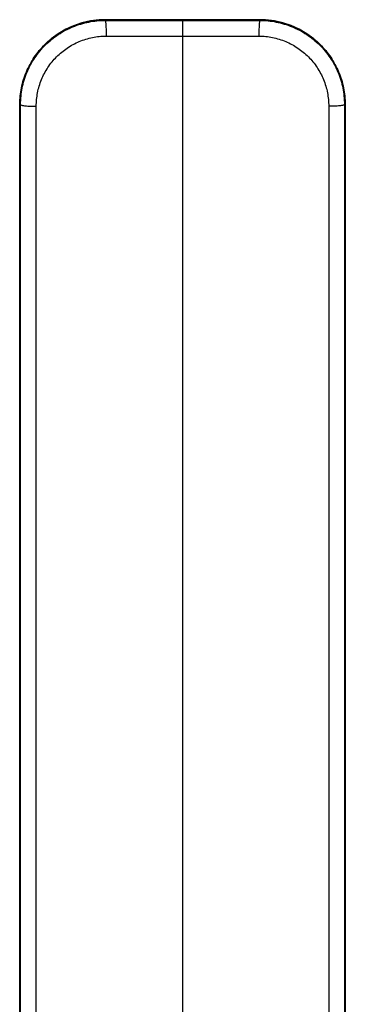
# Model space of a CAD drawing. Header units: millimetres. Extents: x -97 to 452, y -68 to 315.
# Tile 14 of 16: x 37 to 60, y 245 to 315. Entities that reach past the tile are written whole.
import ezdxf

# ---------------------------------------------------------------- set-up
doc = ezdxf.new("R2010")
doc.units = ezdxf.units.MM
doc.header["$LTSCALE"] = 23.1
doc.layers.get('0').update_dxf_attribs({"linetype": 'CONTINUOUS'})

msp = doc.modelspace()

# ---------------------------------------------------------------- linework, layer by layer
at = {"color": 9, "linetype": 'CONTINUOUS'}
for p, q in [((42.667, 315.406), (42.678, 315.407)), ((42.667, 315.406), (42.679, 315.406)), ((42.678, 315.407), (42.679, 315.406)), ((48.173, 315.361), (48.173, 201.055)), ((53.667, 315.407), (53.667, 315.406)), ((53.667, 315.406), (53.677, 315.406)), ((53.668, 315.407), (53.677, 315.406)), ((36.599, 309.383), (36.599, 309.379)), ((36.599, 309.379), (36.654, 309.379)), ((36.654, 218.586), (36.654, 309.379)), ((59.693, 309.379), (59.693, 218.587)), ((59.747, 309.379), (59.693, 309.379)), ((59.748, 309.383), (59.747, 309.379)), ((37.768, 212.665), (37.768, 309.253)), ((58.579, 309.253), (58.579, 212.665))]:
    msp.add_line(p, q, dxfattribs=at)
at = {"color": 7, "linetype": 'CONTINUOUS'}
for p, q in [((46.271, 315.407), (42.678, 315.407)), ((53.668, 315.407), (46.271, 315.407)), ((59.749, 298.893), (59.748, 309.383))]:
    msp.add_line(p, q, dxfattribs=at)
for points in [[(42.679, 315.407), (42.247, 315.392), (41.628, 315.316), (41.019, 315.179), (40.429, 314.98), (39.862, 314.722), (39.326, 314.409), (38.825, 314.043), (38.364, 313.628), (37.949, 313.169), (37.584, 312.671), (37.272, 312.139), (37.017, 311.578), (36.82, 310.995), (36.685, 310.396), (36.612, 309.787), (36.599, 309.383)], [(59.748, 309.383), (59.733, 309.804), (59.658, 310.412), (59.522, 311.01), (59.324, 311.591), (59.068, 312.15), (58.756, 312.68), (58.391, 313.177), (57.976, 313.634), (57.516, 314.048), (57.015, 314.413), (56.478, 314.725), (55.911, 314.983), (55.318, 315.181), (54.708, 315.318), (54.086, 315.393), (53.667, 315.407)], [(36.599, 309.383), (36.597, 298.877), (36.591, 275.834)], [(59.759, 236.737), (59.759, 250.526), (59.757, 263.476), (59.755, 275.85), (59.749, 298.893)], [(36.591, 275.834), (36.589, 263.46), (36.588, 250.51), (36.587, 237.18)]]:
    msp.add_lwpolyline(points, dxfattribs=at)
at = {"color": 9, "linetype": 'CONTINUOUS'}
for centre, start, end in [((42.553, 309.382), 179.83688, 180.03086), ((53.793, 309.382), 359.96914, 0.15058)]:
    msp.add_arc(centre, 5.954, start, end, dxfattribs=at)
for points, knots in [([(36.599, 309.399), (36.6, 309.793), (36.681, 310.581), (37.031, 311.716), (37.598, 312.762), (38.359, 313.677), (39.284, 314.427), (40.338, 314.985), (41.479, 315.328), (42.272, 315.406), (42.667, 315.406)], [0, 0, 0, 0, 0.124662, 0.249404, 0.374253, 0.49922, 0.624304, 0.749483, 0.874728, 1, 1, 1, 1]), ([(36.654, 309.379), (36.653, 309.77), (36.731, 310.554), (37.076, 311.684), (37.638, 312.725), (38.393, 313.637), (39.313, 314.385), (40.36, 314.939), (41.493, 315.28), (42.28, 315.358), (42.672, 315.358)], [0, 0, 0, 0, 0.124569, 0.249384, 0.374396, 0.499523, 0.624689, 0.749843, 0.874959, 1, 1, 1, 1]), ([(42.672, 315.358), (43.13, 315.359), (44.964, 315.361), (46.797, 315.361), (48.173, 315.361)], [0, 0, 0, 0, 0.249761, 1, 1, 1, 1]), ([(42.672, 315.358), (42.675, 315.357), (42.681, 315.348), (42.687, 315.33), (42.693, 315.301), (42.702, 315.242), (42.712, 315.146), (42.722, 315.005), (42.729, 314.837), (42.735, 314.648), (42.737, 314.446), (42.737, 314.309), (42.737, 314.239)], [0, 0, 0, 0, 0.008901, 0.026139, 0.052415, 0.087716, 0.183904, 0.310819, 0.462855, 0.633459, 0.815386, 1, 1, 1, 1]), ([(48.173, 315.361), (48.632, 315.361), (50.466, 315.361), (52.299, 315.36), (53.674, 315.358)], [0, 0, 0, 0, 0.25017, 1, 1, 1, 1]), ([(53.674, 315.358), (53.671, 315.357), (53.665, 315.348), (53.66, 315.33), (53.653, 315.301), (53.644, 315.242), (53.634, 315.146), (53.625, 315.005), (53.617, 314.837), (53.612, 314.648), (53.609, 314.446), (53.609, 314.309), (53.609, 314.239)], [0, 0, 0, 0, 0.008896, 0.026131, 0.052406, 0.087707, 0.183895, 0.310811, 0.462849, 0.633456, 0.815384, 1, 1, 1, 1]), ([(53.674, 315.358), (54.066, 315.358), (54.853, 315.28), (55.986, 314.939), (57.033, 314.385), (57.953, 313.638), (58.708, 312.726), (59.27, 311.684), (59.615, 310.554), (59.693, 309.77), (59.693, 309.379)], [0, 0, 0, 0, 0.125028, 0.250118, 0.375263, 0.500428, 0.625554, 0.750575, 0.875417, 1, 1, 1, 1]), ([(53.677, 315.406), (54.072, 315.406), (54.865, 315.328), (56.007, 314.985), (57.062, 314.428), (57.987, 313.678), (58.748, 312.762), (59.315, 311.716), (59.666, 310.58), (59.746, 309.791), (59.747, 309.398)], [0, 0, 0, 0, 0.125266, 0.250512, 0.375692, 0.500777, 0.625745, 0.750595, 0.875337, 1, 1, 1, 1]), ([(37.768, 309.253), (37.768, 309.577), (37.831, 310.227), (38.113, 311.165), (38.573, 312.032), (39.194, 312.794), (39.953, 313.42), (40.819, 313.886), (41.759, 314.174), (42.411, 314.239), (42.737, 314.239)], [0, 0, 0, 0, 0.12438, 0.249115, 0.374132, 0.499316, 0.624559, 0.749784, 0.874946, 1, 1, 1, 1]), ([(42.737, 314.239), (43.189, 314.24), (45.002, 314.242), (46.814, 314.242), (48.173, 314.242)], [0, 0, 0, 0, 0.249761, 1, 1, 1, 1]), ([(48.173, 314.242), (48.626, 314.242), (50.439, 314.242), (52.251, 314.241), (53.609, 314.239)], [0, 0, 0, 0, 0.25017, 1, 1, 1, 1]), ([(53.609, 314.239), (53.935, 314.239), (54.587, 314.174), (55.527, 313.886), (56.393, 313.42), (57.152, 312.794), (57.773, 312.032), (58.233, 311.165), (58.515, 310.227), (58.579, 309.577), (58.579, 309.253)], [0, 0, 0, 0, 0.125041, 0.250178, 0.375393, 0.500635, 0.625819, 0.750844, 0.875606, 1, 1, 1, 1]), ([(36.588, 237.177), (36.588, 249.216), (36.589, 273.284), (36.598, 297.351), (36.599, 309.379)], [0, 0, 0, 0, 0.500244, 1, 1, 1, 1]), ([(36.654, 309.379), (36.655, 309.367), (36.691, 309.343), (36.757, 309.323), (36.865, 309.3), (37.004, 309.282), (37.172, 309.267), (37.43, 309.253), (37.631, 309.251), (37.768, 309.253)], [0, 0, 0, 0, 0.03254, 0.096276, 0.192741, 0.318799, 0.469246, 0.637821, 1, 1, 1, 1]), ([(59.693, 309.379), (59.691, 309.367), (59.656, 309.343), (59.589, 309.323), (59.481, 309.3), (59.342, 309.282), (59.174, 309.267), (58.917, 309.253), (58.716, 309.251), (58.579, 309.253)], [0, 0, 0, 0, 0.03254, 0.096277, 0.192741, 0.318799, 0.469246, 0.637821, 1, 1, 1, 1]), ([(59.747, 309.379), (59.749, 297.351), (59.757, 273.284), (59.759, 249.216), (59.759, 237.177)], [0, 0, 0, 0, 0.499756, 1, 1, 1, 1])]:
    msp.add_open_spline(points, degree=3, knots=knots, dxfattribs=at)
for points in [[(42.679, 315.406), (42.675, 315.391), (42.672, 315.374), (42.672, 315.358)], [(42.679, 315.406), (46.342, 315.407), (50.004, 315.407), (53.667, 315.406)], [(53.667, 315.406), (53.671, 315.391), (53.674, 315.374), (53.674, 315.358)]]:
    msp.add_open_spline(points, degree=3, dxfattribs=at)

doc.saveas('drawing.dxf')
